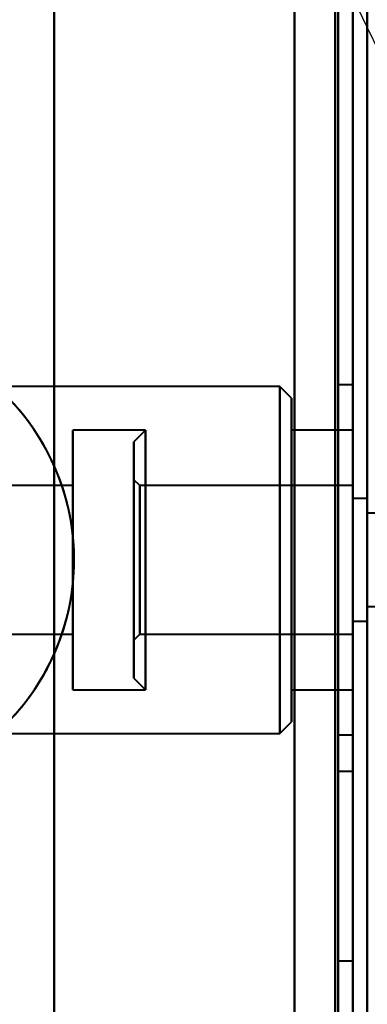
# Model space of a CAD drawing. Header units: millimetres. Extents: x -747 to 747, y -1110 to 610.
# Tile 27 of 93: x -561 to -549, y -297 to -263. Entities that reach past the tile are written whole.
import ezdxf

# ---------------------------------------------------------------- set-up
doc = ezdxf.new("R2010")
doc.units = ezdxf.units.MM
doc.layers.add('G-IMPT', color=8, linetype='Continuous', lineweight=40)

# ---------------------------------------------------------------- blocks, each defined once
blk = doc.blocks.new('NEXA 1000 CALQUES_dwg-755156-Niveau de réf_')
at = {"layer": 'G-IMPT'}
for p, q in [((-550, -330.9), (-550, 368.9)), ((-549.5, 333.9), (-549.5, -330.9)), ((-552.5, -275.05), (-585, -275.05)), ((-552.1, -275.45), (-552.5, -275.05)), ((-552.5, -275.05), (-552.5, -286.496)), ((-552.5, -286.496), (-552.5, -275.05)), ((-550, -275), (-550.5, -275)), ((-550.5, -275), (-550.5, -287)), ((-550.5, -275), (-550.5, -287)), ((-550.5, -287), (-550.5, -275)), ((-550.5, -287), (-550.5, -275)), ((-550, -275), (-550, -287)), ((-550, -275), (-550, -287)), ((-550, -287), (-550, -275)), ((-550, -287), (-550, -275)), ((-552.5, -275.504), (-552.5, -286.95)), ((-552.5, -286.95), (-552.5, -275.504)), ((-552.1, -286.127), (-552.1, -275.45)), ((-552.1, -275.45), (-552.1, -286.127)), ((-552.1, -286.55), (-552.1, -275.873)), ((-552.1, -275.873), (-552.1, -286.55)), ((-557.1, -276.55), (-559.6, -276.55)), ((-559.6, -285.111), (-559.6, -276.55)), ((-559.6, -276.55), (-559.6, -285.111)), ((-557.1, -276.55), (-557.5, -276.95)), ((-557.1, -276.889), (-557.1, -276.55)), ((-557.1, -285.111), (-557.1, -276.55)), ((-557.1, -276.55), (-557.1, -285.45)), ((-557.1, -276.55), (-557.1, -285.45)), ((-550, -276.55), (-552.1, -276.55)), ((-552.1, -276.55), (-552.1, -285.111)), ((-552.1, -285.111), (-552.1, -276.55)), ((-550, -285.45), (-550, -276.55)), ((-550, -285.45), (-550, -276.55)), ((-550, -276.55), (-550, -285.111)), ((-559.6, -285.45), (-559.6, -276.889)), ((-559.6, -276.889), (-559.6, -285.45)), ((-557.5, -285.05), (-557.5, -276.95)), ((-557.5, -285.05), (-557.5, -276.95)), ((-557.5, -276.95), (-557.5, -285.05)), ((-557.5, -276.95), (-557.5, -285.05)), ((-557.1, -285.45), (-557.1, -276.889)), ((-552.1, -276.889), (-552.1, -285.45)), ((-552.1, -285.45), (-552.1, -276.889)), ((-550, -276.889), (-550, -285.45)), ((-559.6, -278.45), (-564.9, -278.45)), ((-559.6, -278.45), (-559.6, -283.356)), ((-559.6, -283.356), (-559.6, -278.45)), ((-557.3, -278.45), (-557.5, -278.25)), ((-557.5, -283.75), (-557.5, -278.25)), ((-557.5, -283.75), (-557.5, -278.25)), ((-557.5, -278.25), (-557.5, -283.75)), ((-557.5, -278.25), (-557.5, -283.75)), ((-550, -278.45), (-557.3, -278.45)), ((-557.3, -278.45), (-557.3, -280.023)), ((-557.3, -278.45), (-557.3, -278.644)), ((-557.3, -280.023), (-557.3, -278.45)), ((-557.3, -283.55), (-557.3, -278.45)), ((-550, -278.45), (-550, -283.55)), ((-550, -278.45), (-550, -283.55)), ((-550, -283.356), (-550, -278.45)), ((-559.6, -278.644), (-559.6, -283.55)), ((-559.6, -283.55), (-559.6, -278.644)), ((-557.3, -278.644), (-557.3, -283.55)), ((-550, -283.55), (-550, -278.644)), ((-549.5, -278.9), (-550, -278.9)), ((-550, -281), (-550, -278.9)), ((-550, -278.9), (-550, -281)), ((-549.5, -278.9), (-549.5, -283.1)), ((-549.5, -278.9), (-549.5, -283.1)), ((-549, -279.4), (-549.5, -279.4)), ((-549.5, -282.6), (-549.5, -279.4)), ((-549.5, -282.6), (-549.5, -279.4)), ((-557.3, -280.023), (-557.3, -283.356)), ((-557.3, -283.55), (-557.3, -280.023)), ((-550, -283.1), (-550, -281)), ((-550, -281), (-550, -283.1)), ((-549.5, -282.6), (-549, -282.6)), ((-550, -283.1), (-549.5, -283.1)), ((-564.9, -283.55), (-559.6, -283.55)), ((-557.5, -283.75), (-557.3, -283.55)), ((-557.3, -283.55), (-550, -283.55)), ((-550, -283.55), (-550, -283.356)), ((-557.5, -285.05), (-557.1, -285.45)), ((-550, -285.111), (-550, -285.45)), ((-559.6, -285.45), (-557.1, -285.45)), ((-552.1, -285.45), (-550, -285.45)), ((-552.5, -286.95), (-552.1, -286.55)), ((-585, -286.95), (-552.5, -286.95)), ((-550.5, -287), (-550, -287)), ((-550, -288.25), (-550.5, -288.25)), ((-550, -288.25), (-550.5, -288.25)), ((-550.5, -288.25), (-550.5, -294.75)), ((-550.5, -288.25), (-550.5, -294.75)), ((-550.5, -288.25), (-550.5, -294.75)), ((-550.5, -288.25), (-550.5, -294.75)), ((-550.5, -294.75), (-550.5, -288.25)), ((-550.5, -294.75), (-550.5, -288.25)), ((-550.5, -294.75), (-550.5, -288.25)), ((-550.5, -294.75), (-550.5, -288.25)), ((-550, -294.75), (-550, -288.25)), ((-550, -294.75), (-550, -288.25)), ((-550, -294.75), (-550, -288.25)), ((-550, -294.75), (-550, -288.25)), ((-550, -288.25), (-550, -294.75)), ((-550, -288.25), (-550, -294.75)), ((-550, -288.25), (-550, -294.75)), ((-550, -288.25), (-550, -294.75)), ((-550.5, -294.75), (-550, -294.75)), ((-550.5, -294.75), (-550, -294.75))]:
    blk.add_line(p, q, dxfattribs=at)
at = {"layer": 'G-IMPT', "flags": 128}
for points in [[(-552, 368.9), (-552, 193.95), (-552, 19), (-552, -155.95), (-552, -330.9)], [(-552, -330.9), (-552, -155.95), (-552, 19), (-552, 193.95), (-552, 368.9)], [(-552, -330.9), (-552, -155.95), (-552, 19), (-552, 193.95), (-552, 368.9)], [(-552, -330.9), (-552, -155.95), (-552, 19), (-552, 193.95), (-552, 368.9)], [(-552, 368.9), (-552, 193.95), (-552, 19), (-552, -155.95), (-552, -330.9)], [(-552, 368.9), (-552, 193.95), (-552, 19), (-552, -155.95), (-552, -330.9)], [(-550.6, -330.9), (-550.6, -155.95), (-550.6, 19), (-550.6, 193.95), (-550.6, 368.9)], [(-550.6, -330.9), (-550.6, -155.95), (-550.6, 19), (-550.6, 193.95), (-550.6, 368.9)], [(-550.6, 368.9), (-550.6, 193.95), (-550.6, 19), (-550.6, -155.95), (-550.6, -330.9)], [(-550.6, -330.9), (-550.6, -155.95), (-550.6, 19), (-550.6, 193.95), (-550.6, 368.9)], [(-550.6, 368.9), (-550.6, 193.95), (-550.6, 19), (-550.6, -155.95), (-550.6, -330.9)], [(-550.6, 368.9), (-550.6, 193.95), (-550.6, 19), (-550.6, -155.95), (-550.6, -330.9)], [(-550.5, 368.9), (-550.5, 193.95), (-550.5, 19), (-550.5, -155.95), (-550.5, -330.9)], [(-550.5, -330.9), (-550.5, -155.95), (-550.5, 19), (-550.5, 193.95), (-550.5, 368.9)], [(-560.233, -332), (-560.233, -160.75), (-560.233, 10.5), (-560.233, 181.75), (-560.233, 353)], [(-560.233, 353), (-560.233, 181.75), (-560.233, 10.5), (-560.233, -160.75), (-560.233, -332)], [(-552, 353), (-552, 181.9), (-552, 10.8), (-552, -160.3), (-552, -331.4)], [(-552, -331.4), (-552, -160.3), (-552, 10.8), (-552, 181.9), (-552, 353)], [(-550, -330.9), (-550, -163.925), (-550, 3.05), (-550, 170.025), (-550, 337)], [(-550, 337), (-550, 170.025), (-550, 3.05), (-550, -163.925), (-550, -330.9)], [(-550, -330.9), (-550, -164.575), (-550, 1.75), (-550, 168.075), (-550, 334.4)], [(-550, 334.4), (-550, 167.95), (-550, 1.5), (-550, -164.95), (-550, -331.4)], [(-550, -331.4), (-550, -164.95), (-550, 1.5), (-550, 167.95), (-550, 334.4)], [(-550, 334.4), (-550, 168.075), (-550, 1.75), (-550, -164.575), (-550, -330.9)], [(-550, 334.4), (-550, 168.075), (-550, 1.75), (-550, -164.575), (-550, -330.9)], [(-550, -330.9), (-550, -164.575), (-550, 1.75), (-550, 168.075), (-550, 334.4)], [(-549.5, -331.4), (-549.5, -164.95), (-549.5, 1.5), (-549.5, 167.95), (-549.5, 334.4)], [(-549.5, -330.9), (-549.5, -164.7), (-549.5, 1.5), (-549.5, 167.7), (-549.5, 333.9)], [(-549.5, 333.9), (-549.5, 167.7), (-549.5, 1.5), (-549.5, -164.7), (-549.5, -330.9)], [(-549.5, -330.9), (-549.5, -164.7), (-549.5, 1.5), (-549.5, 167.7), (-549.5, 333.9)], [(-549.5, 333.9), (-549.5, 167.7), (-549.5, 1.5), (-549.5, -164.7), (-549.5, -330.9)], [(-549.5, 333.9), (-549.5, 167.7), (-549.5, 1.5), (-549.5, -164.7), (-549.5, -330.9)]]:
    blk.add_lwpolyline(points, dxfattribs=at)
at = {"layer": 'G-IMPT'}
for start, end in [(360, 180), (360, 180), (22.5227, 202.5227), (0, 112.5227), (292.5227, 112.5227), (292.5227, 112.5227), (292.5227, 112.5227), (0, 112.5227), (202.5227, 22.5227), (180, 360), (180, 360), (292.5227, 0), (292.5227, 0)]:
    blk.add_arc((-567.5, -281), 7.95, start, end, dxfattribs=at)

msp = doc.modelspace()

# ---------------------------------------------------------------- linework, layer by layer
at = {"color": 94, "lineweight": 30}
msp.add_circle((0, 0.5), 609.6, dxfattribs=at)

# ---------------------------------------------------------------- block references
at = {"layer": 'G-IMPT'}
msp.add_blockref('NEXA 1000 CALQUES_dwg-755156-Niveau de réf_', (0, -1), dxfattribs=at)

doc.saveas('drawing.dxf')
